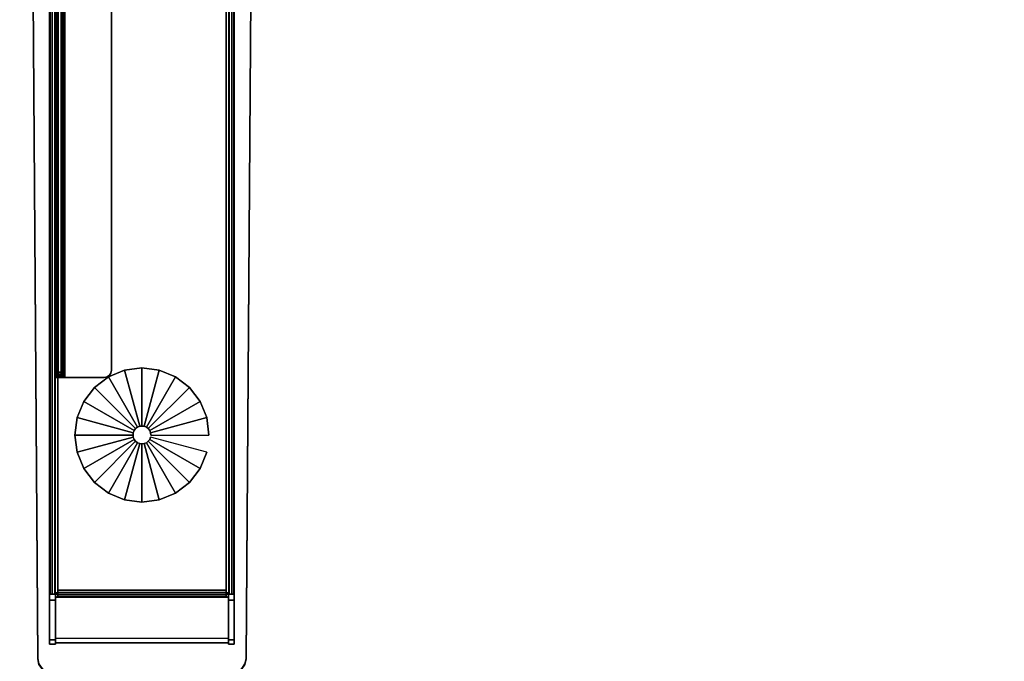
# Model space of a CAD drawing. Header units: inches. Extents: x 18783 to 19393, y 13900 to 14269.
# Tile 203 of 256: x 19230 to 19247, y 14233 to 14244. Entities that reach past the tile are written whole.
import ezdxf

# ---------------------------------------------------------------- set-up
doc = ezdxf.new("R2010")
doc.units = ezdxf.units.IN
doc.header["$LTSCALE"] = 96
doc.header["$MEASUREMENT"] = 0
for name, color, linetype in [('A-FURN-3-TABLE-LEG-BASE', 253, 'Continuous'), ('A-FURN-3-TABLE-LEG-BASE-EXTENSION', 251, 'Continuous'), ('A-FURN-3-TABLE-LEG-GLIDE', 254, 'Continuous'), ('A-FURN-3-WKSF-TOP', 254, 'Continuous')]:
    doc.layers.add(name, color=color, linetype=linetype)

# ---------------------------------------------------------------- blocks, each defined once
blk = doc.blocks.new('TARA-2970-JE-3D-3')
at = {"layer": 'A-FURN-3-TABLE-LEG-BASE'}
for points, invisible_edges in [([(3.396, -2.894, 1.357), (3.396, -2.809, 1.295), (3.396, -3.473, 0.528), (3.396, -28.32, 0.528)], 8), ([(3.396, -28.32, 0.528), (3.396, -10.579, 2.398), (3.396, -10.227, 2.383), (3.396, -2.894, 1.357)], 11), ([(6.649, -3.473, 0.528), (6.649, -2.809, 1.295), (6.649, -2.894, 1.357), (6.649, -28.32, 0.528)], 4), ([(6.649, -10.227, 2.383), (6.649, -10.579, 2.398), (6.649, -28.32, 0.528), (6.649, -2.894, 1.357)], 7), ([(3.19, -29.45, 1.377), (3.19, -29.46, 1.551), (3.054, -10.588, 2.572), (3.054, -10.579, 2.398)], 4), ([(3.625, -11.714, 2.512), (3.625, -10.588, 2.572), (3.054, -10.588, 2.572), (3.19, -29.46, 1.551)], 8), ([(3.396, -28.32, 0.528), (3.396, -29.201, 1.323), (3.396, -29.124, 1.394), (3.396, -10.579, 2.398)], 8), ([(6.855, -29.46, 1.551), (6.991, -10.588, 2.572), (6.42, -10.588, 2.572), (6.42, -11.714, 2.512)], 8), ([(6.649, -29.124, 1.394), (6.649, -29.201, 1.323), (6.649, -28.32, 0.528), (6.649, -10.579, 2.398)], 4), ([(6.855, -29.46, 1.551), (6.855, -29.45, 1.377), (6.991, -10.579, 2.398), (6.991, -10.588, 2.572)], 4), ([(3.19, -29.46, 1.551), (3.632, -11.75, 2.51), (3.625, -11.714, 2.512)], 9), ([(3.652, -11.78, 2.508), (3.632, -11.75, 2.51), (3.19, -29.46, 1.551)], 10), ([(3.19, -29.46, 1.551), (3.683, -11.8, 2.507), (3.652, -11.78, 2.508)], 9), ([(6.393, -11.78, 2.508), (6.362, -11.8, 2.507), (6.855, -29.46, 1.551)], 10), ([(6.855, -29.46, 1.551), (6.413, -11.75, 2.51), (6.393, -11.78, 2.508)], 9), ([(6.42, -11.714, 2.512), (6.413, -11.75, 2.51), (6.855, -29.46, 1.551)], 10), ([(3.718, -11.807, 2.507), (3.683, -11.8, 2.507), (3.19, -29.46, 1.551)], 10), ([(3.19, -29.46, 1.551), (6.855, -29.46, 1.551), (6.326, -11.807, 2.507), (3.718, -11.807, 2.507)], 11), ([(6.855, -29.46, 1.551), (6.362, -11.8, 2.507), (6.326, -11.807, 2.507)], 9), ([(3.54, -28.263, 0.491), (3.54, -28.248, 0.489), (3.54, -28.248, 0.384), (3.54, -28.289, 0.389)], 8), ([(3.54, -28.276, 0.496), (3.54, -28.263, 0.491), (3.54, -28.289, 0.389), (3.54, -28.327, 0.404)], 10), ([(6.505, -28.248, 0.384), (6.505, -28.248, 0.489), (6.505, -28.263, 0.491), (6.505, -28.289, 0.389)], 4), ([(6.505, -28.289, 0.389), (6.505, -28.263, 0.491), (6.505, -28.276, 0.496), (6.505, -28.327, 0.404)], 5), ([(3.54, -28.289, 0.505), (3.54, -28.276, 0.496), (3.54, -28.327, 0.404), (3.54, -28.36, 0.428)], 2), ([(6.505, -28.327, 0.404), (6.505, -28.276, 0.496), (6.505, -28.289, 0.505), (6.505, -28.36, 0.428)], 1), ([(3.19, -29.46, 1.551), (3.209, -29.555, 1.546), (6.835, -29.555, 1.546), (6.855, -29.46, 1.551)], 10)]:
    blk.add_3dface(points, dxfattribs=dict(at, invisible_edges=invisible_edges))
for points in [[(6.505, -28.248, 0.384), (3.54, -28.248, 0.384), (3.54, -3.58, 0.384), (6.505, -3.58, 0.384)], [(3.501, -10.579, 2.398), (3.396, -10.579, 2.398), (3.396, -29.124, 1.394), (3.501, -29.124, 1.394)], [(6.544, -29.124, 1.394), (6.649, -29.124, 1.394), (6.649, -10.579, 2.398), (6.544, -10.579, 2.398)], [(3.54, -28.32, 0.489), (3.54, -28.32, 0.384), (3.54, -28.248, 0.384), (3.54, -28.248, 0.489)], [(3.396, -28.427, 0.489), (3.396, -28.32, 0.489), (3.501, -28.32, 0.489), (3.501, -28.427, 0.489)], [(3.396, -28.32, 0.528), (3.396, -28.32, 0.489), (3.396, -28.427, 0.489), (3.396, -29.201, 1.323)], [(3.396, -28.427, 0.489), (3.501, -28.427, 0.489), (3.501, -29.201, 1.323), (3.396, -29.201, 1.323)], [(3.54, -28.36, 0.428), (3.501, -28.369, 0.437), (3.501, -28.292, 0.508), (3.54, -28.289, 0.505)], [(3.501, -29.177, 1.307), (3.501, -29.1, 1.379), (3.501, -28.292, 0.508), (3.501, -28.369, 0.437)], [(3.501, -28.427, 0.489), (3.501, -28.32, 0.489), (3.501, -28.32, 0.528), (3.501, -29.201, 1.323)], [(3.501, -29.177, 1.307), (3.501, -28.369, 0.437), (6.544, -28.369, 0.437), (6.544, -29.177, 1.307)], [(6.544, -28.292, 0.508), (6.544, -28.369, 0.437), (6.505, -28.36, 0.428), (6.505, -28.289, 0.505)], [(6.544, -28.369, 0.437), (6.544, -28.292, 0.508), (6.544, -29.1, 1.379), (6.544, -29.177, 1.307)], [(6.649, -28.427, 0.489), (6.544, -28.427, 0.489), (6.544, -28.32, 0.489), (6.649, -28.32, 0.489)], [(6.649, -28.32, 0.489), (6.544, -28.32, 0.489), (6.544, -28.32, 0.528), (6.649, -28.32, 0.528)], [(6.544, -29.201, 1.323), (6.544, -28.32, 0.528), (6.544, -28.32, 0.489), (6.544, -28.427, 0.489)], [(6.649, -29.201, 1.323), (6.544, -29.201, 1.323), (6.544, -28.427, 0.489), (6.649, -28.427, 0.489)], [(6.649, -29.201, 1.323), (6.649, -28.427, 0.489), (6.649, -28.32, 0.489), (6.649, -28.32, 0.528)], [(3.396, -29.124, 1.394), (3.396, -29.201, 1.323), (3.501, -29.201, 1.323), (3.501, -29.124, 1.394)], [(3.501, -29.1, 1.379), (3.501, -29.177, 1.307), (6.544, -29.177, 1.307), (6.544, -29.1, 1.379)], [(6.649, -29.124, 1.394), (6.544, -29.124, 1.394), (6.544, -29.201, 1.323), (6.649, -29.201, 1.323)]]:
    blk.add_3dface(points, dxfattribs=at)
at = {"layer": 'A-FURN-3-TABLE-LEG-BASE-EXTENSION'}
for points, invisible_edges in [([(3.5, -2.503, 27.585), (3.5, -2.503, 27.49), (3.5, -24.5, 27.531), (3.5, -24.5, 27.585)], 2), ([(3.5, -2.506, 27.464), (3.5, -24.493, 27.491), (3.5, -24.5, 27.531), (3.5, -2.503, 27.49)], 5), ([(3.5, -2.514, 27.44), (3.5, -24.474, 27.455), (3.5, -24.493, 27.491), (3.5, -2.506, 27.464)], 5), ([(3.5, -2.526, 27.417), (3.5, -24.444, 27.427), (3.5, -24.474, 27.455), (3.5, -2.514, 27.44)], 5), ([(3.5, -2.544, 27.398), (3.5, -24.407, 27.41), (3.5, -24.444, 27.427), (3.5, -2.526, 27.417)], 5), ([(3.5, -7.778, 25.281), (3.5, -12.873, 25.166), (3.5, -24.407, 27.41), (3.5, -2.544, 27.398)], 5), ([(3.605, -24.5, 27.585), (3.605, -24.5, 27.531), (3.605, -2.503, 27.49), (3.605, -2.503, 27.585)], 2), ([(3.605, -24.5, 27.531), (3.605, -24.493, 27.491), (3.605, -2.506, 27.464), (3.605, -2.503, 27.49)], 10), ([(3.605, -24.493, 27.491), (3.605, -24.474, 27.455), (3.605, -2.514, 27.44), (3.605, -2.506, 27.464)], 10), ([(3.605, -24.474, 27.455), (3.605, -24.444, 27.427), (3.605, -2.526, 27.417), (3.605, -2.514, 27.44)], 10), ([(3.605, -24.444, 27.427), (3.605, -24.407, 27.41), (3.605, -2.544, 27.398), (3.605, -2.526, 27.417)], 10), ([(3.605, -24.407, 27.41), (3.605, -12.873, 25.166), (3.605, -7.778, 25.281), (3.605, -2.544, 27.398)], 10), ([(3.665, -24.5, 27.645), (3.665, -2.503, 27.645), (4.359, -2.503, 27.645), (4.359, -24.5, 27.645)], 14), ([(4.359, -2.503, 27.645), (4.407, -2.512, 27.645), (4.407, -24.49, 27.645), (4.359, -24.5, 27.645)], 10), ([(4.407, -2.512, 27.645), (4.448, -2.54, 27.645), (4.448, -24.463, 27.645), (4.407, -24.49, 27.645)], 10), ([(4.448, -2.54, 27.645), (4.475, -2.58, 27.645), (4.475, -24.423, 27.645), (4.448, -24.463, 27.645)], 10), ([(4.475, -2.58, 27.645), (4.484, -2.628, 27.645), (4.484, -24.375, 27.645), (4.475, -24.423, 27.645)], 8), ([(3.513, -24.5, 27.648), (3.5, -24.5, 27.585), (3.605, -24.5, 27.585), (3.61, -24.5, 27.608)], 10), ([(3.605, -24.5, 27.585), (3.5, -24.5, 27.585), (3.5, -24.5, 27.531), (3.605, -24.5, 27.531)], 1), ([(3.548, -24.5, 27.702), (3.513, -24.5, 27.648), (3.61, -24.5, 27.608), (3.623, -24.5, 27.627)], 10), ([(3.602, -24.5, 27.737), (3.548, -24.5, 27.702), (3.623, -24.5, 27.627), (3.642, -24.5, 27.64)], 10), ([(3.665, -24.5, 27.75), (3.602, -24.5, 27.737), (3.642, -24.5, 27.64), (3.665, -24.5, 27.645)], 10), ([(3.665, -24.5, 27.75), (3.665, -24.5, 27.645), (4.359, -24.5, 27.645), (4.359, -24.5, 27.75)], 1)]:
    blk.add_3dface(points, dxfattribs=dict(at, invisible_edges=invisible_edges))
for points in [[(4.484, -2.628, 27.645), (4.484, -2.628, 27.75), (4.484, -24.375, 27.75), (4.484, -24.375, 27.645)], [(3.605, -24.407, 27.41), (3.5, -24.407, 27.41), (3.5, -12.873, 25.166), (3.605, -12.873, 25.166)]]:
    blk.add_3dface(points, dxfattribs=at)
at = {"layer": 'A-FURN-3-WKSF-TOP', "invisible_edges": 12}
for points in [[(70.882, -1.118, 29), (1.118, -1.118, 29), (1.118, -29.882, 29), (70.882, -29.882, 29)], [(1.118, -29.882, 27.75), (1.118, -1.118, 27.75), (70.882, -1.118, 27.75), (70.882, -29.882, 27.75)]]:
    blk.add_3dface(points, dxfattribs=at)
at = {"layer": 'A-FURN-3-TABLE-LEG-BASE'}
mesh = blk.add_polymesh((2, 5), dxfattribs=at)
for k, corner in enumerate([(3.396, -3.473, 0.528), (3.407, -3.473, 0.473), (3.438, -3.473, 0.426), (3.485, -3.473, 0.395), (3.54, -3.473, 0.384), (3.396, -28.32, 0.528), (3.407, -28.32, 0.473), (3.438, -28.32, 0.426), (3.485, -28.32, 0.395), (3.54, -28.32, 0.384)]):
    mesh.set_mesh_vertex(divmod(k, 5), corner)
mesh = blk.add_polymesh((2, 5), dxfattribs=at)
for k, corner in enumerate([(6.505, -3.473, 0.384), (6.56, -3.473, 0.395), (6.607, -3.473, 0.426), (6.638, -3.473, 0.473), (6.649, -3.473, 0.528), (6.505, -28.32, 0.384), (6.56, -28.32, 0.395), (6.607, -28.32, 0.426), (6.638, -28.32, 0.473), (6.649, -28.32, 0.528)]):
    mesh.set_mesh_vertex(divmod(k, 5), corner)
mesh = blk.add_polymesh((2, 5), dxfattribs=at)
for k, corner in enumerate([(3.501, -28.369, 0.437), (3.54, -28.36, 0.428), (3.54, -28.327, 0.404), (3.54, -28.289, 0.389), (3.54, -28.248, 0.384), (6.544, -28.369, 0.437), (6.505, -28.36, 0.428), (6.505, -28.327, 0.404), (6.505, -28.289, 0.389), (6.505, -28.248, 0.384)]):
    mesh.set_mesh_vertex(divmod(k, 5), corner)
mesh = blk.add_polymesh((2, 5), dxfattribs=at)
for k, corner in enumerate([(3.396, -28.32, 0.528), (3.407, -28.32, 0.473), (3.438, -28.32, 0.426), (3.485, -28.32, 0.395), (3.54, -28.32, 0.384), (3.501, -28.32, 0.528), (3.504, -28.32, 0.513), (3.512, -28.32, 0.5), (3.525, -28.32, 0.492), (3.54, -28.32, 0.489)]):
    mesh.set_mesh_vertex(divmod(k, 5), corner)
mesh = blk.add_polymesh((2, 5), dxfattribs=at)
for k, corner in enumerate([(6.544, -28.32, 0.528), (6.541, -28.32, 0.513), (6.532, -28.32, 0.5), (6.52, -28.32, 0.492), (6.505, -28.32, 0.489), (6.649, -28.32, 0.528), (6.638, -28.32, 0.473), (6.607, -28.32, 0.426), (6.56, -28.32, 0.395), (6.505, -28.32, 0.384)]):
    mesh.set_mesh_vertex(divmod(k, 5), corner)
mesh = blk.add_polymesh((2, 5), dxfattribs=at)
for k, corner in enumerate([(3.19, -29.45, 1.377), (3.209, -29.546, 1.372), (3.264, -29.627, 1.367), (3.346, -29.681, 1.364), (3.442, -29.7, 1.363), (3.19, -29.46, 1.551), (3.209, -29.555, 1.546), (3.264, -29.636, 1.542), (3.346, -29.69, 1.539), (3.442, -29.709, 1.538)]):
    mesh.set_mesh_vertex(divmod(k, 5), corner)
mesh = blk.add_polymesh((2, 5), dxfattribs=at)
for k, corner in enumerate([(6.855, -29.46, 1.551), (6.835, -29.555, 1.546), (6.78, -29.636, 1.542), (6.699, -29.69, 1.539), (6.603, -29.709, 1.538), (6.855, -29.45, 1.377), (6.835, -29.546, 1.372), (6.78, -29.627, 1.367), (6.699, -29.681, 1.364), (6.603, -29.7, 1.363)]):
    mesh.set_mesh_vertex(divmod(k, 5), corner)
at = {"layer": 'A-FURN-3-TABLE-LEG-BASE-EXTENSION'}
mesh = blk.add_polymesh((2, 5), dxfattribs=at)
for k, corner in enumerate([(3.665, -2.503, 27.75), (3.602, -2.503, 27.737), (3.548, -2.503, 27.702), (3.513, -2.503, 27.648), (3.5, -2.503, 27.585), (3.665, -24.5, 27.75), (3.602, -24.5, 27.737), (3.548, -24.5, 27.702), (3.513, -24.5, 27.648), (3.5, -24.5, 27.585)]):
    mesh.set_mesh_vertex(divmod(k, 5), corner)
mesh = blk.add_polymesh((2, 5), dxfattribs=at)
for k, corner in enumerate([(3.665, -24.5, 27.645), (3.642, -24.5, 27.64), (3.623, -24.5, 27.627), (3.61, -24.5, 27.608), (3.605, -24.5, 27.585), (3.665, -2.503, 27.645), (3.642, -2.503, 27.64), (3.623, -2.503, 27.627), (3.61, -2.503, 27.608), (3.605, -2.503, 27.585)]):
    mesh.set_mesh_vertex(divmod(k, 5), corner)
mesh = blk.add_polymesh((2, 5), dxfattribs=at)
for k, corner in enumerate([(3.5, -24.5, 27.531), (3.5, -24.493, 27.491), (3.5, -24.474, 27.455), (3.5, -24.444, 27.427), (3.5, -24.407, 27.41), (3.605, -24.5, 27.531), (3.605, -24.493, 27.491), (3.605, -24.474, 27.455), (3.605, -24.444, 27.427), (3.605, -24.407, 27.41)]):
    mesh.set_mesh_vertex(divmod(k, 5), corner)
mesh = blk.add_polymesh((2, 5), dxfattribs=at)
for k, corner in enumerate([(4.359, -24.5, 27.645), (4.407, -24.49, 27.645), (4.448, -24.463, 27.645), (4.475, -24.423, 27.645), (4.484, -24.375, 27.645), (4.359, -24.5, 27.75), (4.407, -24.49, 27.75), (4.448, -24.463, 27.75), (4.475, -24.423, 27.75), (4.484, -24.375, 27.75)]):
    mesh.set_mesh_vertex(divmod(k, 5), corner)
at = {"layer": 'A-FURN-3-TABLE-LEG-GLIDE'}
mesh = blk.add_polymesh((2, 24), dxfattribs=dict(at, n_close=True))
for k, corner in enumerate([(6.203, -25.515), (6.163, -25.209), (6.045, -24.924), (5.857, -24.679), (5.613, -24.492), (5.328, -24.374), (5.022, -24.333), (4.717, -24.374), (4.432, -24.492), (4.187, -24.679), (3.999, -24.924), (3.881, -25.209), (3.841, -25.515), (3.881, -25.82), (3.999, -26.105), (4.187, -26.35), (4.432, -26.537), (4.717, -26.655), (5.022, -26.696), (5.328, -26.655), (5.613, -26.537), (5.857, -26.35), (6.045, -26.105), (6.163, -25.82), (6.203, -25.515, 0.315), (6.163, -25.209, 0.315), (6.045, -24.924, 0.315), (5.857, -24.679, 0.315), (5.613, -24.492, 0.315), (5.328, -24.374, 0.315), (5.022, -24.333, 0.315), (4.717, -24.374, 0.315), (4.432, -24.492, 0.315), (4.187, -24.679, 0.315), (3.999, -24.924, 0.315), (3.881, -25.209, 0.315), (3.841, -25.515, 0.315), (3.881, -25.82, 0.315), (3.999, -26.105, 0.315), (4.187, -26.35, 0.315), (4.432, -26.537, 0.315), (4.717, -26.655, 0.315), (5.022, -26.696, 0.315), (5.328, -26.655, 0.315), (5.613, -26.537, 0.315), (5.857, -26.35, 0.315), (6.045, -26.105, 0.315), (6.163, -25.82, 0.315)]):
    mesh.set_mesh_vertex(divmod(k, 24), corner)
mesh = blk.add_polymesh((2, 24), dxfattribs=dict(at, n_close=True))
for k, corner in enumerate([(6.203, -25.515, 0.315), (6.163, -25.209, 0.315), (6.045, -24.924, 0.315), (5.857, -24.679, 0.315), (5.613, -24.492, 0.315), (5.328, -24.374, 0.315), (5.022, -24.333, 0.315), (4.717, -24.374, 0.315), (4.432, -24.492, 0.315), (4.187, -24.679, 0.315), (3.999, -24.924, 0.315), (3.881, -25.209, 0.315), (3.841, -25.515, 0.315), (3.881, -25.82, 0.315), (3.999, -26.105, 0.315), (4.187, -26.35, 0.315), (4.432, -26.537, 0.315), (4.717, -26.655, 0.315), (5.022, -26.696, 0.315), (5.328, -26.655, 0.315), (5.613, -26.537, 0.315), (5.857, -26.35, 0.315), (6.045, -26.105, 0.315), (6.163, -25.82, 0.315), (5.18, -25.515, 0.315), (5.174, -25.474, 0.315), (5.159, -25.436, 0.315), (5.134, -25.403, 0.315), (5.101, -25.378, 0.315), (5.063, -25.362, 0.315), (5.022, -25.357, 0.315), (4.982, -25.362, 0.315), (4.944, -25.378, 0.315), (4.911, -25.403, 0.315), (4.886, -25.436, 0.315), (4.87, -25.474, 0.315), (4.865, -25.515, 0.315), (4.87, -25.555, 0.315), (4.886, -25.593, 0.315), (4.911, -25.626, 0.315), (4.944, -25.651, 0.315), (4.982, -25.667, 0.315), (5.022, -25.672, 0.315), (5.063, -25.667, 0.315), (5.101, -25.651, 0.315), (5.134, -25.626, 0.315), (5.159, -25.593, 0.315), (5.174, -25.555, 0.315)]):
    mesh.set_mesh_vertex(divmod(k, 24), corner)
mesh = blk.add_polymesh((2, 24), dxfattribs=dict(at, n_close=True))
for k, corner in enumerate([(5.18, -25.515, 0.315), (5.174, -25.474, 0.315), (5.159, -25.436, 0.315), (5.134, -25.403, 0.315), (5.101, -25.378, 0.315), (5.063, -25.362, 0.315), (5.022, -25.357, 0.315), (4.982, -25.362, 0.315), (4.944, -25.378, 0.315), (4.911, -25.403, 0.315), (4.886, -25.436, 0.315), (4.87, -25.474, 0.315), (4.865, -25.515, 0.315), (4.87, -25.555, 0.315), (4.886, -25.593, 0.315), (4.911, -25.626, 0.315), (4.944, -25.651, 0.315), (4.982, -25.667, 0.315), (5.022, -25.672, 0.315), (5.063, -25.667, 0.315), (5.101, -25.651, 0.315), (5.134, -25.626, 0.315), (5.159, -25.593, 0.315), (5.174, -25.555, 0.315), (5.18, -25.515, 0.692), (5.174, -25.474, 0.692), (5.159, -25.436, 0.692), (5.134, -25.403, 0.692), (5.101, -25.378, 0.692), (5.063, -25.362, 0.692), (5.022, -25.357, 0.692), (4.982, -25.362, 0.692), (4.944, -25.378, 0.692), (4.911, -25.403, 0.692), (4.886, -25.436, 0.692), (4.87, -25.474, 0.692), (4.865, -25.515, 0.692), (4.87, -25.555, 0.692), (4.886, -25.593, 0.692), (4.911, -25.626, 0.692), (4.944, -25.651, 0.692), (4.982, -25.667, 0.692), (5.022, -25.672, 0.692), (5.063, -25.667, 0.692), (5.101, -25.651, 0.692), (5.134, -25.626, 0.692), (5.159, -25.593, 0.692), (5.174, -25.555, 0.692)]):
    mesh.set_mesh_vertex(divmod(k, 24), corner)

msp = doc.modelspace()

# ---------------------------------------------------------------- block references
msp.add_blockref('TARA-2970-JE-3D-3', (19227.019, 14262.54))

doc.saveas('drawing.dxf')
